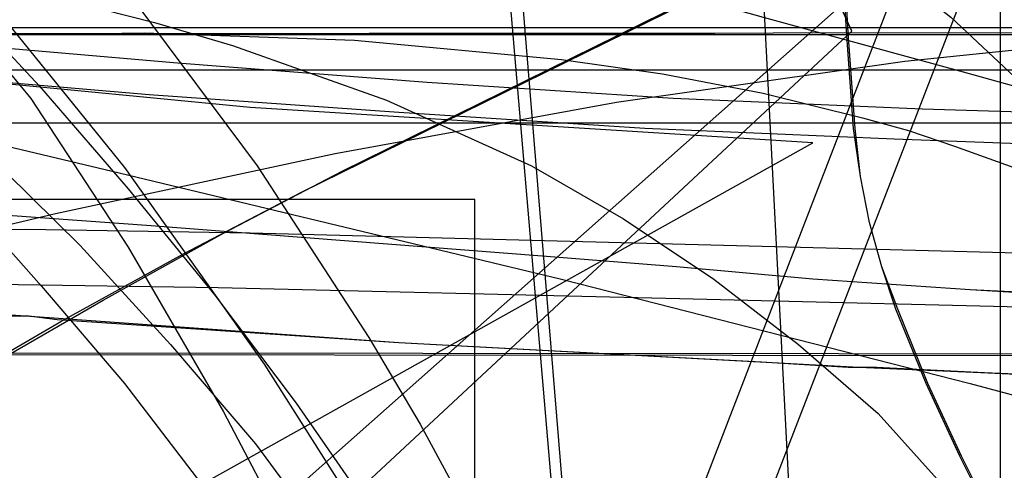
# Model space of a CAD drawing. Header units: millimetres. Extents: x 0 to 1298, y -1 to 755.
# Tile 160 of 179: x 107 to 162, y 45 to 71. Entities that reach past the tile are written whole.
import ezdxf

# ---------------------------------------------------------------- set-up
doc = ezdxf.new("R2010")
doc.units = ezdxf.units.MM
doc.layers.add('1', color=7, linetype='Continuous')

# ---------------------------------------------------------------- blocks, each defined once
blk = doc.blocks.new('PART001')
at = {"layer": '1'}
blk.add_lwpolyline([(0, 0), (707.5, 0), (707.5, 65), (0, 65)], close=True, dxfattribs=at)
blk = doc.blocks.new('PART007')
at = {"layer": '1'}
blk.add_lwpolyline([(246.9, 51.9), (11.8, 52.1)], dxfattribs=at)
blk = doc.blocks.new('PART018')
at = {"layer": '1'}
blk.add_lwpolyline([(201.2, 0), (201.2, 68), (0, 68), (0, 0)], close=True, dxfattribs=at)
blk = doc.blocks.new('PART020')
at = {"layer": '1'}
blk.add_lwpolyline([(132.3, 0), (132.3, 60.7), (0, 60.7), (0, 0)], close=True, dxfattribs=at)
blk = doc.blocks.new('PART021')
at = {"layer": '1'}
blk.add_lwpolyline([(13.3, 123.5), (13.2, 120.4), (12.9, 114.7), (12.7, 109.9), (12, 102.2), (11.4, 96.1), (10.6, 88.4), (9.6, 80.4), (8.7, 73.9), (7.8, 68.2), (6.4, 59.8), (5.4, 53.6), (4.9, 50.6), (4.4, 47.8), (1, 27.7), (72.1, 0), (155.4, 73.8), (149, 90), (147.6, 93.8), (145.4, 99.3), (141.4, 109.9), (139, 116.3), (136.8, 122.7)], dxfattribs=at)
blk = doc.blocks.new('PART022')
at = {"layer": '1'}
blk.add_lwpolyline([(105.4, 8.7), (109.9, 9.7), (114.2, 10.6), (118, 11.4), (139.6, 15.9), (124.3, 202.3)], dxfattribs=at)
blk = doc.blocks.new('PART023')
at = {"layer": '1'}
blk.add_lwpolyline([(162, 0), (162, 207.1), (0, 207.1), (0, 0)], close=True, dxfattribs=at)
blk = doc.blocks.new('PART028')
at = {"layer": '1'}
blk.add_lwpolyline([(162.3, 41), (159.7, 46.2), (157.8, 50.3), (156.1, 54.5), (155.3, 56.9), (154.6, 59.4), (154.1, 62), (153.7, 64.7), (153.3, 70.2), (153.1, 73.9), (153.1, 77.7), (153.3, 81.1), (153.6, 84.4), (153.9, 88.4), (154.4, 92.3), (155.1, 95.5), (156, 98.7), (158.1, 105.1), (160.5, 111.2), (162.4, 115.5)], dxfattribs=at)
blk = doc.blocks.new('PART029')
at = {"layer": '1'}
blk.add_lwpolyline([(30.4, 214.9), (27.3, 202.5), (24.3, 190), (21.2, 177.6), (18.1, 165.3), (15.2, 153.3), (13.3, 145.9), (11.5, 138.6), (9.7, 131.4), (7.9, 124), (6, 116.5), (4.1, 108.7), (0, 92.1), (21.9, 86.2), (44, 80.1), (65.5, 74.1), (87.1, 68.3), (99.6, 65.2), (112.2, 62.2), (137.2, 56.2), (160.3, 50.3), (171.9, 47.2)], dxfattribs=at)
blk = doc.blocks.new('PART031')
at = {"layer": '1'}
blk.add_lwpolyline([(101, 84.1), (119.3, 79.1), (128.3, 76.7), (137.2, 74.2), (148.6, 71), (159.9, 67.9), (171.4, 64.7)], dxfattribs=at)
blk = doc.blocks.new('PART036')
at = {"layer": '1'}
blk.add_lwpolyline([(0, 0), (540, 0), (540, 65), (0, 65)], close=True, dxfattribs=at)
blk = doc.blocks.new('PART044')
at = {"layer": '1'}
blk.add_lwpolyline([(236.9, 51.8), (11.8, 52)], dxfattribs=at)
blk = doc.blocks.new('PART048')
at = {"layer": '1'}
blk.add_lwpolyline([(104.8, 8.7), (109.4, 9.6), (113.6, 10.5), (117.4, 11.3), (139.1, 15.9), (124.4, 187.4)], dxfattribs=at)
blk = doc.blocks.new('PART051')
at = {"layer": '1'}
blk.add_lwpolyline([(78.1, 0), (153.6, 70.2), (146.1, 86.7), (144.9, 89.4), (143, 93.5), (141.3, 97.3), (139.5, 101.2), (135.6, 110.5), (132.2, 119.4), (130.4, 124.9)], dxfattribs=at)
blk = doc.blocks.new('PART053')
at = {"layer": '1'}
blk.add_lwpolyline([(162.4, 41), (159.8, 46.2), (157.9, 50.3), (156.2, 54.5), (155.3, 56.9), (154.6, 59.4), (154.1, 62), (153.8, 64.7), (153.4, 70.1), (153.2, 73.9), (153.2, 77.7), (153.4, 81.1), (153.7, 84.4), (154, 88.4), (154.5, 92.3), (155.2, 95.5), (156, 98.7), (158.1, 105.1), (160.5, 111.2), (162.5, 115.4)], dxfattribs=at)
blk = doc.blocks.new('PART057')
at = {"layer": '1'}
blk.add_lwpolyline([(0.9, 222.9), (2, 204), (3.4, 184.8), (5.2, 165.9), (9.9, 128.2), (13.2, 107.2), (16.7, 86.3), (21.3, 60), (44.7, 63.8), (58.6, 65.8), (72.2, 67.6), (79, 68.4), (85.9, 69), (99.7, 69.9), (113.6, 70.1), (125.5, 69.7), (137.2, 68.6), (142.9, 67.8), (148.6, 66.7), (154.2, 65.3), (156.8, 64.6), (159.4, 63.7), (164.7, 61.8)], dxfattribs=at)
blk = doc.blocks.new('PART058')
at = {"layer": '1'}
blk.add_lwpolyline([(174, 70.4), (37, 70.4), (37, 48.2), (17.5, 48.2), (0, 26.1), (0, 19.1), (0.9, 18), (15.1, 0), (174, 0), (174, 18)], close=True, dxfattribs=at)
blk = doc.blocks.new('PART060')
at = {"layer": '1'}
blk.add_lwpolyline([(0.1, 215.2), (52.3, 45.7), (62, 48.2), (93, 56.2), (108.6, 59.9), (124.4, 63.3), (140.3, 66.2), (156.6, 68.5), (166.3, 69.5)], dxfattribs=at)
blk = doc.blocks.new('PART064')
at = {"layer": '1'}
blk.add_lwpolyline([(168.4, 55.1), (160.3, 55.6), (151.4, 56.2), (143.7, 56.9), (136.1, 57.5), (114, 59.2), (105.9, 59.8)], dxfattribs=at)
blk = doc.blocks.new('PART065')
at = {"layer": '1'}
blk.add_lwpolyline([(168.4, 55.2), (160.3, 55.6), (151.4, 56.2), (143.7, 56.9), (136.1, 57.5), (114, 59.2), (105.9, 59.8)], dxfattribs=at)
blk = doc.blocks.new('PART066')
at = {"layer": '1'}
blk.add_lwpolyline([(0, 51.3), (0, 44.3), (17.6, 22.2), (37, 22.2), (37, 0), (174, 0), (174, 70.4), (15.2, 70.4), (0.9, 52.4)], close=True, dxfattribs=at)
blk = doc.blocks.new('PART068')
at = {"layer": '1'}
blk.add_lwpolyline([(41.1, 128.2), (47.1, 120.9), (53.3, 113.8), (59.8, 106.7), (85.9, 80.9), (98.5, 69.3), (104.4, 63.6), (110, 58.1), (115.1, 52.5), (119.9, 46.9), (124.4, 40.8), (128.7, 34.3), (133, 27.4), (137, 20.3), (147.9, 0), (173.8, 6.5)], dxfattribs=at)
blk = doc.blocks.new('PART069')
at = {"layer": '1'}
blk.add_lwpolyline([(0, 63.9), (107.2, 4.1), (113.5, 3.1), (119.7, 2), (125.5, 0.7), (128.4, 0), (151.5, 17.8), (150, 45.4), (148.1, 82.2), (139.6, 80.9), (137.5, 80.7), (135.3, 80.3), (133.4, 79.9), (131, 79.5), (128.5, 79), (125.8, 78.7), (123, 78.2), (117.3, 77.3), (105.9, 75.4)], dxfattribs=at)
blk = doc.blocks.new('PART070')
at = {"layer": '1'}
blk.add_lwpolyline([(1.7, 210.1), (4, 200.4), (5.5, 195.3), (7.1, 190.5), (10.8, 181.4), (15, 172.5), (20.1, 163.4), (31.4, 147.8), (37.7, 140.3), (43.9, 133.4), (50.3, 126.7), (56.9, 120.1), (69.7, 107.8), (94.7, 83.2), (103.9, 73.1), (112.5, 62.5), (120.4, 51.4), (124.7, 44.6), (128.9, 37.3), (133, 29.8), (137, 21.9), (147.7, 0), (169.2, 5.5)], dxfattribs=at)
blk = doc.blocks.new('PART075')
at = {"layer": '1'}
blk.add_lwpolyline([(44.3, 4.1), (151.4, 63.9), (119.6, 65.9), (104, 67.4)], dxfattribs=at)
blk = doc.blocks.new('PART076')
at = {"layer": '1'}
blk.add_lwpolyline([(50.6, 133.4), (73, 113), (83.7, 103), (94.1, 92.8), (104.1, 82.4), (113.2, 71.7), (120, 62.6), (126.3, 52.9), (129.2, 48), (131.8, 43.2), (136.5, 32.9), (138.4, 28), (140.2, 22.8), (141.6, 17.7), (142.7, 12.4), (142.9, 11.8), (143.1, 10.6), (144.9, 0), (190.8, 14.4)], dxfattribs=at)
blk = doc.blocks.new('PART077')
at = {"layer": '1'}
blk.add_lwpolyline([(35, 0), (172, 0), (172, 70), (15.2, 70), (0, 51), (0, 44), (16.8, 23), (35, 23)], close=True, dxfattribs=at)
blk = doc.blocks.new('PART078')
at = {"layer": '1'}
blk.add_lwpolyline([(173.8, 65.3), (157.6, 65.8), (143.5, 66.4), (129.6, 67.3), (115.5, 68.4), (101.5, 69.6)], dxfattribs=at)
blk = doc.blocks.new('PART081')
at = {"layer": '1'}
blk.add_lwpolyline([(13.6, 128.2), (16.4, 116.2), (19.4, 104.6), (23.6, 89.2), (40.5, 91.9), (47.6, 92.9), (54.9, 93.9), (67.5, 95.2), (80, 95.8), (92.6, 95.5), (102.4, 94.5), (112.2, 92.8), (121.9, 90.4), (126.6, 89), (131.2, 87.3), (140.2, 83.5), (148.7, 78.8), (154, 75.1), (159.2, 71), (164, 66.5)], dxfattribs=at)
blk = doc.blocks.new('PART082')
at = {"layer": '1'}
blk.add_lwpolyline([(38.9, 129.7), (49.4, 119.6), (60, 110.3), (70.7, 101.4), (91.3, 83.7), (102.4, 72.8), (107.7, 67.1), (112.7, 61.3), (117.6, 55.3), (122.2, 49.2), (126.5, 43), (130.5, 36.6), (134.1, 30.2), (137.4, 23.6), (140.4, 16.9), (142.9, 10.2), (143, 9.7), (143.3, 8.8), (145.9, 0), (190.8, 14.1)], dxfattribs=at)
blk = doc.blocks.new('PART083')
at = {"layer": '1'}
blk.add_lwpolyline([(165.9, 50.7), (161.1, 50.9), (155, 51.2), (153.4, 51.2), (150.3, 51.4), (148.5, 51.5), (128, 52.6), (108.5, 54), (96.9, 54.8)], dxfattribs=at)
blk = doc.blocks.new('PART086')
at = {"layer": '1'}
blk.add_lwpolyline([(172, 70), (35, 70), (35, 47), (16.8, 47), (0, 26), (0, 18.9), (15.2, 0), (172, 0)], close=True, dxfattribs=at)
blk = doc.blocks.new('PART091')
at = {"layer": '1'}
blk.add_lwpolyline([(172.2, 63.5), (156, 64.1), (141.9, 64.7), (128, 65.6), (113.9, 66.6), (100, 67.8)], dxfattribs=at)
blk = doc.blocks.new('PART093')
at = {"layer": '1'}
blk.add_lwpolyline([(167.3, 50.6), (160.9, 50.9), (154, 51.2), (148.4, 51.5), (128, 52.6), (108.7, 53.9), (107.1, 54.1), (106.1, 54.1)], dxfattribs=at)
blk = doc.blocks.new('PART094')
at = {"layer": '1'}
blk.add_lwpolyline([(35.5, 122.5), (41.3, 116.7), (52.7, 106.2), (64.7, 95.9), (87.4, 76.7), (98, 66.5), (103, 61.2), (107.8, 55.8), (112.5, 50.3), (116.8, 44.7), (120.9, 38.9), (124.7, 33.2), (128.2, 27.2), (131.3, 21.2), (134.1, 15.1), (136.5, 8.9), (136.7, 8), (139.2, 0), (222.3, 7.9)], dxfattribs=at)
blk = doc.blocks.new('PART096')
at = {"layer": '1'}
blk.add_lwpolyline([(10.7, 131.3), (12.4, 122.3), (14.3, 113.4), (16.9, 102.8), (19.7, 92.7), (23.2, 80.7), (38.1, 80), (44.9, 79.7), (50.9, 79.4), (61.4, 78.7), (71.7, 77.8), (82.1, 76.8), (91.4, 75.5), (100.6, 73.9), (109.8, 71.8), (114.2, 70.7), (118.6, 69.4), (127.3, 66.3), (135.5, 62.6), (140.7, 59.6), (145.8, 56.2), (150.6, 52.5), (155.1, 48.6), (163.1, 39.7)], dxfattribs=at)
blk = doc.blocks.new('PART099')
at = {"layer": '1'}
blk.add_lwpolyline([(140, 84.8), (131.5, 84.1), (122.3, 83.5), (113.6, 83), (103.4, 82.4), (93.5, 81.9), (73.8, 81.5), (54.8, 80.9), (0, 80.3), (39, 61.1), (45.7, 57.6), (52.6, 53.8), (59.3, 49.9), (66.2, 45.7), (72.7, 41.8), (78.8, 37.7), (85.6, 33.3), (93.9, 27.5), (102.8, 20.7), (106.3, 18), (110.1, 14.9), (114.9, 10.9), (128, 0), (161.5, 86.7)], close=True, dxfattribs=at)
blk = doc.blocks.new('PART101')
at = {"layer": '1'}
blk.add_lwpolyline([(35, 47), (16.8, 47), (0, 26), (0, 19), (15.2, 0), (172, 0.1), (172, 70.1), (35, 70)], close=True, dxfattribs=at)
blk = doc.blocks.new('PART102')
at = {"layer": '1'}
blk.add_lwpolyline([(33.5, 0), (46.6, 10.9), (51.4, 14.8), (55.2, 18), (58.7, 20.7), (67.6, 27.5), (75.9, 33.3), (82.7, 37.7), (88.8, 41.8), (95.3, 45.7), (102.2, 49.9), (108.9, 53.8), (115.8, 57.6), (122.5, 61.1), (161.5, 80.3), (106.7, 80.9), (87.7, 81.5), (68, 81.9), (58.1, 82.4), (47.9, 83), (39.2, 83.5), (30, 84.1), (21.5, 84.8), (0, 86.7)], close=True, dxfattribs=at)
blk = doc.blocks.new('PART103')
at = {"layer": '1'}
blk.add_lwpolyline([(47.9, 123.9), (69.6, 104.7), (80.1, 95.3), (90, 85.9), (99.1, 76.2), (107.2, 66.4), (112.7, 58), (118.1, 48.7), (120.5, 44.1), (122.9, 39.2), (127.6, 29.1), (132, 18.9), (136.5, 8.1), (136.8, 7.4), (137.3, 6.2), (139.8, 0), (222.3, 7.8)], dxfattribs=at)
blk = doc.blocks.new('PART104')
at = {"layer": '1'}
blk.add_lwpolyline([(172, 0), (172, 70), (15.2, 70.1), (0, 51.1), (0, 44.1), (16.8, 23.1), (35, 23.1), (35, 0.1)], close=True, dxfattribs=at)
blk = doc.blocks.new('PART106')
at = {"layer": '1'}
blk.add_lwpolyline([(167.8, 54.5), (143.1, 55.1), (117.8, 55.7), (105.2, 55.9)], dxfattribs=at)
blk = doc.blocks.new('PART108')
at = {"layer": '1'}
blk.add_lwpolyline([(169.5, 57.5), (119.6, 58.8), (106.9, 59), (94.3, 58.9)], dxfattribs=at)
blk = doc.blocks.new('PART112')
at = {"layer": '1'}
blk.add_lwpolyline([(143.3, 87.3), (134.7, 86.5), (125.6, 85.9), (116.9, 85.4), (106.7, 84.9), (96.8, 84.4), (77.1, 83.9), (58, 83.4), (0, 82.8), (41.6, 62.3), (48.3, 58.8), (55.1, 55), (68.7, 47), (75.2, 43), (81.5, 38.8), (88.1, 34.5), (92, 31.7), (96.3, 28.7), (104.1, 22.8), (108.7, 19.3), (113, 15.7), (116.9, 12.5), (131.9, 0), (166.5, 89.3)], close=True, dxfattribs=at)
blk = doc.blocks.new('PART113')
at = {"layer": '1'}
blk.add_lwpolyline([(104.5, 51.1), (111.3, 55), (118.1, 58.8), (124.8, 62.3), (166.4, 82.8), (108.4, 83.4), (89.4, 84)], dxfattribs=at)
blk = doc.blocks.new('PART116')
at = {"layer": '1'}
blk.add_lwpolyline([(246.9, 51.9), (11.8, 52.1)], dxfattribs=at)
blk = doc.blocks.new('PART126')
at = {"layer": '1'}
blk.add_lwpolyline([(201.2, 0), (201.2, 68), (0, 68), (0, 0)], close=True, dxfattribs=at)
blk = doc.blocks.new('PART128')
at = {"layer": '1'}
blk.add_lwpolyline([(132.3, 0), (132.3, 60.7), (0, 60.7), (0, 0)], close=True, dxfattribs=at)
blk = doc.blocks.new('PART129')
at = {"layer": '1'}
blk.add_lwpolyline([(13.3, 123.5), (13.2, 120.4), (12.9, 114.7), (12.7, 109.9), (12, 102.2), (11.4, 96.1), (10.6, 88.4), (9.6, 80.4), (8.7, 73.9), (7.8, 68.2), (6.4, 59.8), (5.4, 53.6), (4.9, 50.6), (4.4, 47.8), (1, 27.7), (72.1, 0), (155.4, 73.8), (149, 90), (147.6, 93.8), (145.4, 99.3), (141.4, 109.9), (139, 116.3), (136.8, 122.7)], dxfattribs=at)
blk = doc.blocks.new('PART130')
at = {"layer": '1'}
blk.add_lwpolyline([(105.4, 8.7), (109.9, 9.7), (114.2, 10.6), (118, 11.4), (139.6, 15.9), (124.3, 202.3)], dxfattribs=at)
blk = doc.blocks.new('PART134')
at = {"layer": '1'}
blk.add_lwpolyline([(162.3, 41), (159.7, 46.2), (157.8, 50.3), (156.1, 54.5), (155.3, 56.9), (154.6, 59.4), (154.1, 62), (153.7, 64.7), (153.3, 70.2), (153.1, 73.9), (153.1, 77.7), (153.3, 81.1), (153.6, 84.4), (153.9, 88.4), (154.4, 92.3), (155.1, 95.5), (156, 98.7), (158.1, 105.1), (160.5, 111.2), (162.4, 115.5)], dxfattribs=at)
blk = doc.blocks.new('PART135')
at = {"layer": '1'}
blk.add_lwpolyline([(30.4, 214.9), (27.3, 202.5), (24.3, 190), (21.2, 177.6), (18.1, 165.3), (15.2, 153.3), (13.3, 145.9), (11.5, 138.6), (9.7, 131.4), (7.9, 124), (6, 116.5), (4.1, 108.7), (2.1, 100.6), (0, 92.1), (21.9, 86.2), (44, 80.1), (65.5, 74.1), (87.1, 68.3), (99.6, 65.2), (112.2, 62.2), (137.2, 56.2), (160.3, 50.3), (171.9, 47.2)], dxfattribs=at)
blk = doc.blocks.new('PART136')
at = {"layer": '1'}
blk.add_lwpolyline([(101, 84.1), (119.3, 79.1), (128.3, 76.7), (137.2, 74.2), (148.6, 71), (159.9, 67.9), (171.4, 64.7)], dxfattribs=at)
blk = doc.blocks.new('PART146')
at = {"layer": '1'}
blk.add_lwpolyline([(236.9, 51.8), (11.8, 52)], dxfattribs=at)
blk = doc.blocks.new('PART149')
at = {"layer": '1'}
blk.add_lwpolyline([(104.8, 8.7), (109.4, 9.6), (113.6, 10.5), (117.4, 11.3), (139.1, 15.9), (124.4, 187.4)], dxfattribs=at)
blk = doc.blocks.new('PART152')
at = {"layer": '1'}
blk.add_lwpolyline([(78.1, 0), (153.6, 70.2), (146.1, 86.7), (144.9, 89.4), (143, 93.5), (141.3, 97.3), (139.5, 101.2), (135.6, 110.5), (132.2, 119.4), (130.4, 124.9)], dxfattribs=at)
blk = doc.blocks.new('PART154')
at = {"layer": '1'}
blk.add_lwpolyline([(162.4, 41), (159.8, 46.2), (157.9, 50.3), (156.2, 54.5), (155.3, 56.9), (154.6, 59.4), (154.1, 62), (153.8, 64.7), (153.4, 70.1), (153.2, 73.9), (153.2, 77.7), (153.4, 81.1), (153.7, 84.4), (154, 88.4), (154.5, 92.3), (155.2, 95.5), (156, 98.7), (158.1, 105.1), (160.5, 111.2), (162.5, 115.4)], dxfattribs=at)
blk = doc.blocks.new('PART157')
at = {"layer": '1'}
blk.add_lwpolyline([(0.9, 222.9), (2, 204), (3.4, 184.8), (5.2, 165.9), (9.9, 128.2), (13.2, 107.2), (16.7, 86.3), (21.3, 60), (44.7, 63.8), (58.6, 65.8), (72.2, 67.6), (79, 68.4), (85.9, 69), (99.7, 69.9), (113.6, 70.1), (125.5, 69.7), (137.2, 68.6), (142.9, 67.8), (148.6, 66.7), (154.2, 65.3), (156.8, 64.6), (159.4, 63.7), (164.7, 61.8)], dxfattribs=at)
blk = doc.blocks.new('PART158')
at = {"layer": '1'}
blk.add_lwpolyline([(174, 70.4), (37, 70.4), (37, 48.2), (17.5, 48.2), (0, 26.1), (0, 19.1), (0.9, 18), (15.1, 0), (174, 0), (174, 18)], close=True, dxfattribs=at)
blk = doc.blocks.new('PART160')
at = {"layer": '1'}
blk.add_lwpolyline([(0.1, 215.2), (52.3, 45.7), (62, 48.2), (93, 56.2), (108.6, 59.9), (124.4, 63.3), (140.3, 66.2), (156.6, 68.5), (166.3, 69.5)], dxfattribs=at)
blk = doc.blocks.new('PART163')
at = {"layer": '1'}
blk.add_lwpolyline([(168.4, 55.1), (160.3, 55.6), (151.4, 56.2), (143.7, 56.9), (136.1, 57.5), (114, 59.2), (105.9, 59.8)], dxfattribs=at)
blk = doc.blocks.new('PART164')
at = {"layer": '1'}
blk.add_lwpolyline([(168.4, 55.2), (160.3, 55.6), (151.4, 56.2), (143.7, 56.9), (136.1, 57.5), (114, 59.2), (105.9, 59.8)], dxfattribs=at)
blk = doc.blocks.new('PART165')
at = {"layer": '1'}
blk.add_lwpolyline([(0, 51.3), (0, 44.3), (17.6, 22.2), (37, 22.2), (37, 0), (174, 0), (174, 70.4), (15.2, 70.4), (0.9, 52.4)], close=True, dxfattribs=at)
blk = doc.blocks.new('PART167')
at = {"layer": '1'}
blk.add_lwpolyline([(41.1, 128.2), (47.1, 120.9), (53.3, 113.8), (59.8, 106.7), (85.9, 80.9), (98.5, 69.3), (104.4, 63.6), (110, 58.1), (115.1, 52.5), (119.9, 46.9), (124.4, 40.8), (128.7, 34.3), (133, 27.4), (137, 20.3), (147.9, 0), (173.8, 6.5)], dxfattribs=at)
blk = doc.blocks.new('PART168')
at = {"layer": '1'}
blk.add_lwpolyline([(0, 63.9), (107.2, 4.1), (113.5, 3.1), (119.7, 2), (125.5, 0.7), (128.4, 0), (151.5, 17.8), (150, 45.4), (148.1, 82.2), (139.6, 80.9), (137.5, 80.7), (135.3, 80.3), (133.4, 79.9), (131, 79.5), (128.5, 79), (125.8, 78.7), (123, 78.2), (117.3, 77.3), (105.9, 75.4)], dxfattribs=at)
blk = doc.blocks.new('PART169')
at = {"layer": '1'}
blk.add_lwpolyline([(1.7, 210.1), (4, 200.4), (5.5, 195.3), (7.1, 190.5), (10.8, 181.4), (15, 172.5), (20.1, 163.4), (31.4, 147.8), (37.7, 140.3), (43.9, 133.4), (50.3, 126.7), (56.9, 120.1), (69.7, 107.8), (94.7, 83.2), (103.9, 73.1), (112.5, 62.5), (120.4, 51.4), (124.7, 44.6), (128.9, 37.3), (133, 29.8), (137, 21.9), (147.7, 0), (169.2, 5.5)], dxfattribs=at)
blk = doc.blocks.new('PART174')
at = {"layer": '1'}
blk.add_lwpolyline([(44.3, 4.1), (151.4, 63.9), (119.6, 65.9), (104, 67.4)], dxfattribs=at)
blk = doc.blocks.new('PART175')
at = {"layer": '1'}
blk.add_lwpolyline([(50.6, 133.4), (73, 113), (83.7, 103), (94.1, 92.8), (104.1, 82.4), (113.2, 71.7), (120, 62.6), (126.3, 52.9), (129.2, 48), (131.8, 43.2), (136.5, 32.9), (138.4, 28), (140.2, 22.8), (141.6, 17.7), (142.7, 12.4), (142.9, 11.8), (143.1, 10.6), (144.9, 0), (190.8, 14.4)], dxfattribs=at)
blk = doc.blocks.new('PART176')
at = {"layer": '1'}
blk.add_lwpolyline([(35, 0), (172, 0), (172, 70), (15.2, 70), (0, 51), (0, 44), (16.8, 23), (35, 23)], close=True, dxfattribs=at)
blk = doc.blocks.new('PART177')
at = {"layer": '1'}
blk.add_lwpolyline([(173.8, 65.3), (157.6, 65.8), (143.5, 66.4), (129.6, 67.3), (115.5, 68.4), (101.5, 69.6)], dxfattribs=at)
blk = doc.blocks.new('PART179')
at = {"layer": '1'}
blk.add_lwpolyline([(13.6, 128.2), (16.4, 116.2), (19.4, 104.6), (23.6, 89.2), (40.5, 91.9), (47.6, 92.9), (54.9, 93.9), (67.5, 95.2), (80, 95.8), (92.6, 95.5), (102.4, 94.5), (112.2, 92.8), (121.9, 90.4), (126.6, 89), (131.2, 87.3), (140.2, 83.5), (148.7, 78.8), (154, 75.1), (159.2, 71), (164, 66.5)], dxfattribs=at)
blk = doc.blocks.new('PART180')
at = {"layer": '1'}
blk.add_lwpolyline([(38.9, 129.7), (49.4, 119.6), (60, 110.3), (70.7, 101.4), (91.3, 83.7), (102.4, 72.8), (107.7, 67.1), (112.7, 61.3), (117.6, 55.3), (122.2, 49.2), (126.5, 43), (130.5, 36.6), (134.1, 30.2), (137.4, 23.6), (140.4, 16.9), (142.9, 10.2), (143, 9.7), (143.3, 8.8), (145.9, 0), (190.8, 14.1)], dxfattribs=at)
blk = doc.blocks.new('PART181')
at = {"layer": '1'}
blk.add_lwpolyline([(165.9, 50.7), (161.1, 50.9), (155, 51.2), (153.4, 51.2), (150.3, 51.4), (148.5, 51.5), (128, 52.6), (108.5, 54), (96.9, 54.8)], dxfattribs=at)
blk = doc.blocks.new('PART183')
at = {"layer": '1'}
blk.add_lwpolyline([(172, 70), (35, 70), (35, 47), (16.8, 47), (0, 26), (0, 18.9), (15.2, 0), (172, 0)], close=True, dxfattribs=at)
blk = doc.blocks.new('PART188')
at = {"layer": '1'}
blk.add_lwpolyline([(172.2, 63.5), (156, 64.1), (141.9, 64.7), (128, 65.6), (113.9, 66.6), (100, 67.8)], dxfattribs=at)
blk = doc.blocks.new('PART190')
at = {"layer": '1'}
blk.add_lwpolyline([(167.3, 50.6), (160.9, 50.9), (154, 51.2), (148.4, 51.5), (128, 52.6), (108.7, 53.9), (107.1, 54.1), (106.1, 54.1)], dxfattribs=at)
blk = doc.blocks.new('PART191')
at = {"layer": '1'}
blk.add_lwpolyline([(35.5, 122.5), (41.3, 116.7), (52.7, 106.2), (64.7, 95.9), (87.4, 76.7), (98, 66.5), (103, 61.2), (107.8, 55.8), (112.5, 50.3), (116.8, 44.7), (120.9, 38.9), (124.7, 33.2), (128.2, 27.2), (131.3, 21.2), (134.1, 15.1), (136.5, 8.9), (136.7, 8), (139.2, 0), (222.3, 7.9)], dxfattribs=at)
blk = doc.blocks.new('PART192')
at = {"layer": '1'}
blk.add_lwpolyline([(10.7, 131.3), (12.4, 122.3), (14.3, 113.4), (16.9, 102.8), (19.7, 92.7), (23.2, 80.7), (38.1, 80), (44.9, 79.7), (50.9, 79.4), (61.4, 78.7), (71.7, 77.8), (82.1, 76.8), (91.4, 75.5), (100.6, 73.9), (109.8, 71.8), (114.2, 70.7), (118.6, 69.4), (127.3, 66.3), (135.5, 62.6), (140.7, 59.6), (145.8, 56.2), (150.6, 52.5), (155.1, 48.6), (163.1, 39.7)], dxfattribs=at)
blk = doc.blocks.new('PART194')
at = {"layer": '1'}
blk.add_lwpolyline([(140, 84.8), (131.5, 84.1), (122.3, 83.5), (113.6, 83), (103.4, 82.4), (93.5, 81.9), (73.8, 81.5), (54.8, 80.9), (0, 80.3), (39, 61.1), (45.7, 57.6), (52.6, 53.8), (59.3, 49.9), (66.2, 45.7), (72.7, 41.8), (78.8, 37.7), (85.6, 33.3), (93.9, 27.5), (102.8, 20.7), (106.3, 18), (110.1, 14.9), (114.9, 10.9), (128, 0), (161.5, 86.7)], close=True, dxfattribs=at)
blk = doc.blocks.new('PART196')
at = {"layer": '1'}
blk.add_lwpolyline([(35, 47), (16.8, 47), (0, 26), (0, 19), (15.2, 0), (172, 0.1), (172, 70.1), (35, 70)], close=True, dxfattribs=at)
blk = doc.blocks.new('PART197')
at = {"layer": '1'}
blk.add_lwpolyline([(33.5, 0), (46.6, 10.9), (51.4, 14.8), (55.2, 18), (58.7, 20.7), (67.6, 27.5), (75.9, 33.3), (82.7, 37.7), (88.8, 41.8), (95.3, 45.7), (102.2, 49.9), (108.9, 53.8), (115.8, 57.6), (122.5, 61.1), (161.5, 80.3), (106.7, 80.9), (87.7, 81.5), (68, 81.9), (58.1, 82.4), (47.9, 83), (39.2, 83.5), (30, 84.1), (21.5, 84.8), (0, 86.7)], close=True, dxfattribs=at)
blk = doc.blocks.new('PART198')
at = {"layer": '1'}
blk.add_lwpolyline([(47.9, 123.9), (69.6, 104.7), (80.1, 95.3), (90, 85.9), (99.1, 76.2), (107.2, 66.4), (112.7, 58), (118.1, 48.7), (120.5, 44.1), (122.9, 39.2), (127.6, 29.1), (132, 18.9), (136.5, 8.1), (137.3, 6.2), (139.8, 0), (222.3, 7.8)], dxfattribs=at)
blk = doc.blocks.new('PART199')
at = {"layer": '1'}
blk.add_lwpolyline([(172, 0), (172, 70), (15.2, 70.1), (0, 51.1), (0, 44.1), (16.8, 23.1), (35, 23.1), (35, 0.1)], close=True, dxfattribs=at)
blk = doc.blocks.new('PART201')
at = {"layer": '1'}
blk.add_lwpolyline([(167.8, 54.5), (143.1, 55.1), (117.8, 55.7), (105.2, 55.9)], dxfattribs=at)
blk = doc.blocks.new('PART203')
at = {"layer": '1'}
blk.add_lwpolyline([(169.5, 57.5), (119.6, 58.8), (106.9, 59), (94.3, 58.9)], dxfattribs=at)
blk = doc.blocks.new('PART204')
at = {"layer": '1'}
blk.add_lwpolyline([(143.3, 87.3), (134.7, 86.5), (125.6, 85.9), (116.9, 85.4), (106.7, 84.9), (96.8, 84.4), (77.1, 83.9), (58, 83.4), (0, 82.8), (41.6, 62.3), (48.3, 58.8), (55.1, 55), (68.7, 47), (75.2, 43), (81.5, 38.8), (88.1, 34.5), (92, 31.7), (96.3, 28.7), (104.1, 22.8), (108.7, 19.3), (113, 15.7), (116.9, 12.5), (131.9, 0), (166.5, 89.3)], close=True, dxfattribs=at)
blk = doc.blocks.new('PART205')
at = {"layer": '1'}
blk.add_lwpolyline([(104.5, 51.1), (111.3, 55), (118.1, 58.8), (124.8, 62.3), (166.4, 82.8), (108.4, 83.4), (89.4, 84)], dxfattribs=at)

msp = doc.modelspace()

# ---------------------------------------------------------------- block references
for name in ['PART060', 'PART160', 'PART081', 'PART179', 'PART057', 'PART157', 'PART096', 'PART192', 'PART021', 'PART129', 'PART076', 'PART082', 'PART175', 'PART180', 'PART068', 'PART070', 'PART167', 'PART169', 'PART051', 'PART152', 'PART094', 'PART103', 'PART191', 'PART198', 'PART031', 'PART136', 'PART022', 'PART130', 'PART029', 'PART135', 'PART048', 'PART149', 'PART023', 'PART028', 'PART053', 'PART134', 'PART154', 'PART112', 'PART113', 'PART204', 'PART205', 'PART099', 'PART102', 'PART194', 'PART197', 'PART078', 'PART177', 'PART075', 'PART174', 'PART069', 'PART168', 'PART091', 'PART188', 'PART058', 'PART066', 'PART158', 'PART165', 'PART101', 'PART104', 'PART196', 'PART199', 'PART077', 'PART086', 'PART176', 'PART183', 'PART018', 'PART126', 'PART001', 'PART036', 'PART065', 'PART164', 'PART064', 'PART163', 'PART020', 'PART128', 'PART108', 'PART203', 'PART083', 'PART093', 'PART181', 'PART190', 'PART106', 'PART201', 'PART007', 'PART116', 'PART044', 'PART146']:
    msp.add_blockref(name, (0, 0))

doc.saveas('drawing.dxf')
